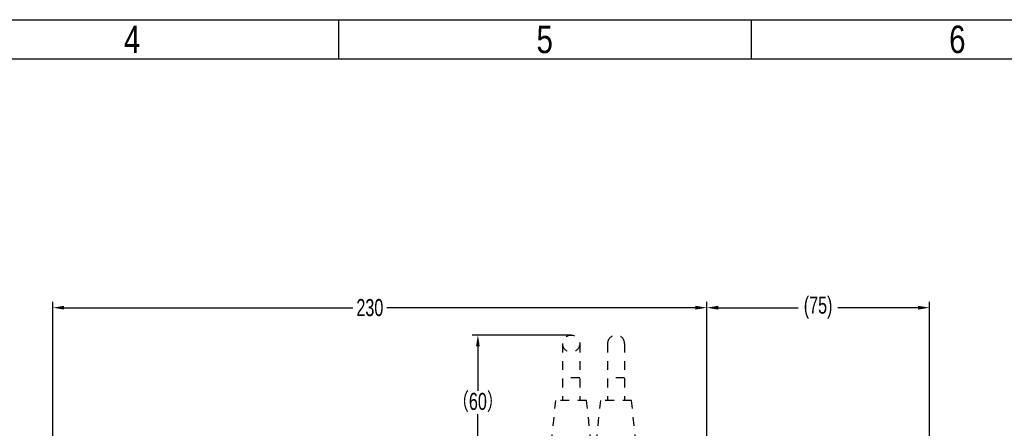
# Model space of a CAD drawing. Header units: millimetres. Extents: x -2013 to 423, y -990 to -169.
# Tile 49 of 50: x -269 to 77, y -313 to -169. Entities that reach past the tile are written whole.
import ezdxf
from ezdxf.enums import TextEntityAlignment as Align

# ---------------------------------------------------------------- set-up
doc = ezdxf.new("R2010")
doc.units = ezdxf.units.MM
doc.header["$LTSCALE"] = 30.734
doc.header["$PDMODE"] = 3
doc.header["$PDSIZE"] = 2
doc.linetypes.add('DASHED', pattern=[0.2, 0.1, -0.1])
doc.linetypes.add('HIDDEN', pattern=[0.2, 0.1, -0.1])
doc.layers.get('0').update_dxf_attribs({"linetype": 'CONTINUOUS'})
doc.layers.get('Defpoints').update_dxf_attribs({"linetype": 'CONTINUOUS'})
doc.layers.add('20_ALL_FEATURES', color=7, linetype='CONTINUOUS')
doc.styles.get("Standard").update_dxf_attribs({"font": 'txt', "width": 0.707})
doc.dimstyles.get("Standard").update_dxf_attribs({"dimtxt": 3.5, "dimasz": 4, "dimexe": 2, "dimexo": 0, "dimtad": 1, "dimdsep": 46, "dimtxsty": 'Standard', "dimcen": 0.09, "dimclrt": 5, "dimadec": 0, "dimazin": 0, "dimtol": 1, "dimtp": 0.01, "dimtm": 0.01, "dimtfac": 1, "dimtofl": 0, "dimtmove": 0, "dimatfit": 3, "dimfxl": 0, "dimtolj": 1, "dimarcsym": 0})

# ---------------------------------------------------------------- blocks, each defined once
blk = doc.blocks.new('*D0')
at = {"color": 0, "lineweight": -2}
for p, q in [((-257.53, -329.98), (-257.53, -268.76)), ((-27.53, -328.11), (-27.53, -268.76)), ((-253.53, -270.76), (-151.95, -270.76)), ((-31.53, -270.76), (-140.09, -270.76))]:
    blk.add_line(p, q, dxfattribs=at)
at = {"color": 0}
for points in [[(-253.53, -270.1), (-253.53, -271.43), (-257.53, -270.76)], [(-31.53, -270.1), (-31.53, -271.43), (-27.53, -270.76)]]:
    blk.add_solid(points, dxfattribs=at)
at = {"layer": 'Defpoints', "color": 0}
for p in [(-27.53, -270.76), (-27.53, -328.11), (-257.53, -329.98)]:
    blk.add_point(p, dxfattribs=at)
at = {"color": 0, "insert": (-146.02, -270.76), "char_height": 3.5, "attachment_point": 5}
blk.add_mtext('\\A1;{\\H1.7143x;230}', dxfattribs=at)
blk = doc.blocks.new('*D1')
at = {"color": 0, "lineweight": -2}
for p, q in [((-27.53, -328.11), (-27.53, -268.76)), ((50.72, -412.39), (50.72, -268.76)), ((-23.53, -270.76), (4.6, -270.76)), ((46.72, -270.76), (18.58, -270.76))]:
    blk.add_line(p, q, dxfattribs=at)
at = {"color": 0}
for points in [[(-23.53, -270.1), (-23.53, -271.43), (-27.53, -270.76)], [(46.72, -270.1), (46.72, -271.43), (50.72, -270.76)]]:
    blk.add_solid(points, dxfattribs=at)
at = {"layer": 'Defpoints', "color": 0}
for p in [(50.72, -270.76), (-27.53, -328.11), (50.72, -412.39)]:
    blk.add_point(p, dxfattribs=at)
at = {"color": 0, "insert": (11.59, -270.76), "char_height": 3.5, "attachment_point": 5}
blk.add_mtext('\\A1;{\\H1.7143x;(75)}', dxfattribs=at)
blk = doc.blocks.new('*D21')
at = {"color": 0, "lineweight": -2}
for p, q in [((-75.23, -280.41), (-110.03, -280.41)), ((-108.03, -284.41), (-108.03, -300.05)), ((-108.03, -323.81), (-108.03, -308.17)), ((-68.23, -327.81), (-110.03, -327.81))]:
    blk.add_line(p, q, dxfattribs=at)
at = {"color": 0}
for points in [[(-108.7, -284.41), (-107.37, -284.41), (-108.03, -280.41)], [(-108.7, -323.81), (-107.37, -323.81), (-108.03, -327.81)]]:
    blk.add_solid(points, dxfattribs=at)
at = {"layer": 'Defpoints', "color": 0}
for p in [(-75.23, -280.41), (-108.03, -327.81), (-68.23, -327.81)]:
    blk.add_point(p, dxfattribs=at)
at = {"color": 0, "insert": (-108.03, -304.11), "char_height": 3.5, "attachment_point": 5}
blk.add_mtext('\\A1;{\\fSimSun|b0|i0|c134|p2;\\H1.7143x;（\\Ftxt|c134;60\\fSimSun|b0|i0|c134|p2;）}', dxfattribs=at)
blk = doc.blocks.new('3')
at = {"color": 2}
for p, q in [((7310.12, 1548.82), (7310.12, 1524.82)), ((7562.12, 1548.82), (7562.12, 1524.82))]:
    blk.add_line(p, q, dxfattribs=at)
for points in [[(6302.12, 123.22), (6302.12, 1548.82), (8318.12, 1548.82), (8318.12, 123.22)], [(6422.12, 147.22), (6422.12, 1524.82), (8294.12, 1524.82), (8294.12, 147.22)]]:
    blk.add_lwpolyline(points, close=True, dxfattribs=at)
at = {"color": 2, "width": 0.8}
for s, p in [('6', (7688.12, 1536.82)), ('4', (7184.12, 1536.82)), ('5', (7436.12, 1536.82))]:
    blk.add_text(s, height=16.8, dxfattribs=at).set_placement(p, align=Align.MIDDLE_CENTER)

msp = doc.modelspace()

# ---------------------------------------------------------------- linework, layer by layer
at = {"layer": '20_ALL_FEATURES', "linetype": 'HIDDEN'}
msp.add_line((-78.23, -283.41), (-78.23, -303.41), dxfattribs=at)
at = {"layer": '20_ALL_FEATURES', "linetype": 'DASHED'}
for p, q in [((-72.23, -283.41), (-72.23, -303.41)), ((-62.43, -283.41), (-62.43, -303.41)), ((-56.43, -283.41), (-56.43, -303.41)), ((-72.23, -295.41), (-78.23, -295.41)), ((-56.43, -295.41), (-62.43, -295.41)), ((-82.23, -318.41), (-80.66, -303.41)), ((-69.81, -303.41), (-80.66, -303.41)), ((-68.23, -318.41), (-69.81, -303.41)), ((-66.43, -318.41), (-64.86, -303.41)), ((-54.01, -303.41), (-64.86, -303.41)), ((-52.43, -318.41), (-54.01, -303.41))]:
    msp.add_line(p, q, dxfattribs=at)
at = {"layer": '20_ALL_FEATURES', "linetype": 'HIDDEN'}
msp.add_circle((-75.23, -283.41), 3, dxfattribs=at)
at = {"layer": '20_ALL_FEATURES', "linetype": 'DASHED'}
msp.add_arc((-59.43, -283.41), 3, 0, 180, dxfattribs=at)

# ---------------------------------------------------------------- block references
at = {"xscale": 0.575736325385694, "yscale": 0.575736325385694, "zscale": 0.575736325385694}
msp.add_blockref('3', (-4365.78, -1061.19), dxfattribs=at)

# ---------------------------------------------------------------- dimensions: what is measured, and where the dimension line sits
at = {"color": 2}
dim = msp.add_linear_dim(base=(-27.53, -270.76), p1=(-257.53, -329.98), p2=(-27.53, -328.11), text='{\\H1.7143x;<>}', dimstyle='Standard', override={"dimtad": 0, "dimtih": 1, "dimtoh": 1, "dimdec": 0, "dimzin": 0, "dimcen": 5.0292, "dimclrt": 0, "dimtol": 0, "dimtdec": 0, "dimtzin": 0}, dxfattribs=at)
dim.commit()
dim.dimension.update_dxf_attribs({"geometry": '*D0', "text_midpoint": (-146.02, -270.76), "dimtype": 160})
dim = msp.add_linear_dim(base=(50.72, -270.76), p1=(-27.53, -328.11), p2=(50.72, -412.39), text='{\\H1.7143x;(75)}', dimstyle='Standard', override={"dimtad": 0, "dimtih": 1, "dimtoh": 1, "dimdec": 0, "dimzin": 0, "dimcen": 5.0292, "dimclrt": 0, "dimtol": 0, "dimtdec": 0, "dimtzin": 0}, dxfattribs=at)
dim.commit()
dim.dimension.update_dxf_attribs({"geometry": '*D1', "text_midpoint": (11.59, -270.76)})
dim = msp.add_linear_dim(base=(-108.03, -327.81), p1=(-75.23, -280.41), p2=(-68.23, -327.81), angle=90, text='{\\fSimSun|b0|i0|c134|p2;\\H1.7143x;（\\Ftxt|c134;60\\fSimSun|b0|i0|c134|p2;）}', dimstyle='Standard', override={"dimtad": 0, "dimtih": 1, "dimtoh": 1, "dimdec": 0, "dimzin": 0, "dimcen": 5.0292, "dimclrt": 0, "dimtol": 0, "dimtdec": 0, "dimtzin": 0}, dxfattribs=at)
dim.commit()
dim.dimension.update_dxf_attribs({"geometry": '*D21', "text_midpoint": (-108.03, -304.11)})

doc.saveas('drawing.dxf')
